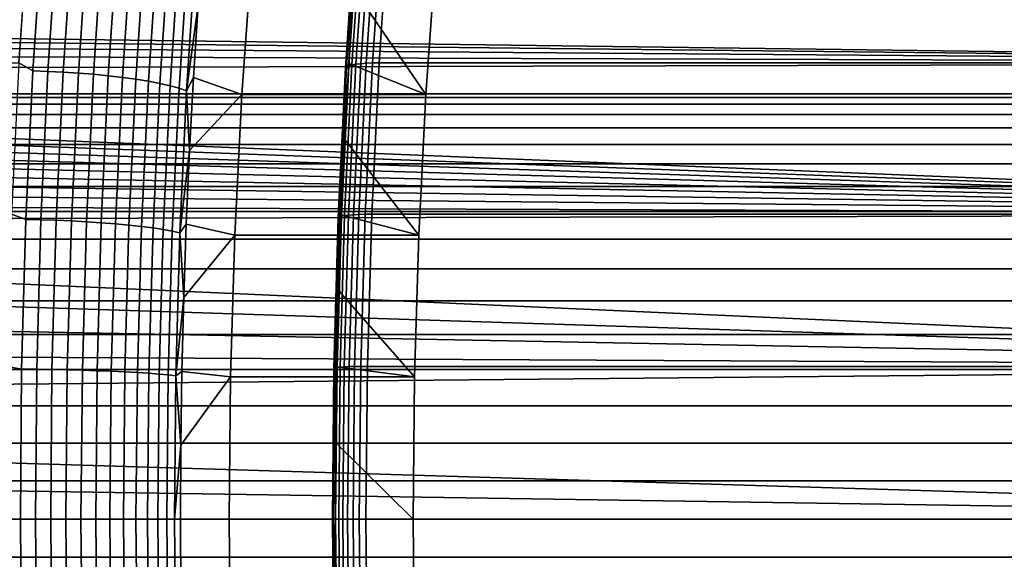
# Model space of a CAD drawing. Header units: metres. Extents: x -22 to 244, y -22 to 22.
# Tile 122 of 154: x 103.24 to 109.02, y -0.24 to 2.93. Entities that reach past the tile are written whole.
import ezdxf

# ---------------------------------------------------------------- set-up
doc = ezdxf.new("R2010")
doc.units = ezdxf.units.M
doc.layers.add('solid_10_151_023_XXX', color=7, linetype='CONTINUOUS')

msp = doc.modelspace()

# ---------------------------------------------------------------- linework, layer by layer
at = {"layer": 'solid_10_151_023_XXX'}
for points in [[(103.29335, 3.560327, 184.670288), (21.257629, 3.219191, 154.890427), (21.332594, 2.677767, 155.025757), (103.233459, 2.680094, 184.834824)], [(113.963585, 3.560327, 155.35405), (114.023468, 2.680094, 155.189514), (95.235703, 2.926397, 148.39798), (95.001503, 2.947363, 148.316895)], [(103.315598, 2.632705, 184.867905), (103.373398, 3.497824, 184.709106), (103.29335, 3.560327, 184.670288), (103.233459, 2.680094, 184.834824)], [(105.157112, 2.657034, 185.390503), (105.216484, 3.529694, 185.227386), (105.209709, 3.521327, 185.185913), (105.150482, 2.650736, 185.348648)], [(105.169693, 2.662777, 185.431061), (105.229195, 3.537323, 185.267593), (105.216484, 3.529694, 185.227386), (105.157112, 2.657034, 185.390503)], [(105.187973, 2.667849, 185.469467), (105.247581, 3.544061, 185.305695), (105.229195, 3.537323, 185.267593), (105.169693, 2.662777, 185.431061)], [(105.211578, 2.672146, 185.504974), (105.271278, 3.549768, 185.340927), (105.247581, 3.544061, 185.305695), (105.187973, 2.667849, 185.469467)], [(105.230568, 3.554346, 185.04924), (105.680397, 3.312646, 183.813339), (105.622604, 2.49433, 183.972122), (105.19799, 3.116294, 185.138733)], [(105.240021, 2.675579, 185.536835), (105.299805, 3.55433, 185.372574), (105.271278, 3.549768, 185.340927), (105.211578, 2.672146, 185.504974)], [(105.27272, 2.67808, 185.564407), (105.332565, 3.557652, 185.399994), (105.299805, 3.55433, 185.372574), (105.240021, 2.675579, 185.536835)], [(105.309021, 2.679597, 185.587112), (105.368896, 3.559668, 185.422623), (105.332565, 3.557652, 185.399994), (105.27272, 2.67808, 185.564407)], [(105.368896, 3.559668, 185.422623), (105.309021, 2.679597, 185.587112), (105.347771, 2.6801, 185.60437), (105.407654, 3.560335, 185.439835)], [(232.582153, 2.680048, 231.913895), (232.642029, 3.560277, 231.749374), (105.407654, 3.560335, 185.439835), (105.347771, 2.6801, 185.60437)], [(103.373398, 3.497824, 184.709106), (103.315598, 2.632705, 184.867905), (103.403847, 2.630248, 184.884354), (103.461594, 3.494559, 184.725708)], [(103.461594, 3.494559, 184.725708), (103.403847, 2.630248, 184.884354), (103.493317, 2.626173, 184.89093), (103.550972, 3.489145, 184.732529)], [(103.550972, 3.489145, 184.732529), (103.493317, 2.626173, 184.89093), (103.582878, 2.620531, 184.887558), (103.640411, 3.481649, 184.729492)], [(103.640411, 3.481649, 184.729492), (103.582878, 2.620531, 184.887558), (103.671402, 2.613394, 184.874252), (103.728775, 3.472166, 184.716629)], [(103.728775, 3.472166, 184.716629), (103.671402, 2.613394, 184.874252), (103.757774, 2.60485, 184.851212), (103.814964, 3.460816, 184.694092)], [(105.150482, 2.650736, 185.348648), (105.209709, 3.521327, 185.185913), (105.209015, 3.512395, 185.144012), (105.14994, 2.644012, 185.306335)], [(105.14994, 2.644012, 185.306335), (105.209015, 3.512395, 185.144012), (105.214417, 3.503079, 185.102554), (105.155495, 2.636999, 185.264435)], [(105.155495, 2.636999, 185.264435), (105.214417, 3.503079, 185.102554), (105.169701, 2.675599, 185.216461)], [(105.214417, 3.503079, 185.102554), (105.19799, 3.116294, 185.138733), (105.169701, 2.675599, 185.216461)], [(103.814964, 3.460816, 184.694092), (103.757774, 2.60485, 184.851212), (103.840912, 2.595009, 184.81871), (103.897881, 3.447741, 184.662186)], [(103.897881, 3.447741, 184.662186), (103.840912, 2.595009, 184.81871), (103.919762, 2.583994, 184.777161), (103.976486, 3.433106, 184.621307)], [(103.976486, 3.433106, 184.621307), (103.919762, 2.583994, 184.777161), (103.993324, 2.571944, 184.727081), (104.049789, 3.417095, 184.57196)], [(104.049789, 3.417095, 184.57196), (103.993324, 2.571944, 184.727081), (104.060684, 2.55901, 184.669113), (104.116859, 3.399911, 184.514771)], [(104.116859, 3.399911, 184.514771), (104.060684, 2.55901, 184.669113), (104.120979, 2.545355, 184.603989), (104.176865, 3.38177, 184.45047)], [(104.176865, 3.38177, 184.45047), (104.120979, 2.545355, 184.603989), (104.17347, 2.531153, 184.532516), (104.229034, 3.362901, 184.379852)], [(104.229034, 3.362901, 184.379852), (104.17347, 2.531153, 184.532516), (104.217476, 2.516581, 184.455612), (104.27272, 3.34354, 184.303818)], [(104.27272, 3.34354, 184.303818), (104.217476, 2.516581, 184.455612), (104.285202, 3.020595, 184.284241)], [(104.541962, 2.494386, 183.578796), (104.599731, 3.312415, 183.420074), (104.285202, 3.020595, 184.284241), (104.257759, 2.593655, 184.359634)], [(105.622604, 2.49433, 183.972122), (105.680397, 3.312646, 183.813339), (104.599731, 3.312415, 183.420074), (104.541962, 2.494386, 183.578796)], [(105.169701, 2.675599, 185.216461), (105.19799, 3.116294, 185.138733), (105.622604, 2.49433, 183.972122)], [(104.217476, 2.516581, 184.455612), (104.257759, 2.593655, 184.359634), (104.285202, 3.020595, 184.284241)], [(114.023468, 2.680094, 155.189514), (95.468994, 2.884564, 148.47467), (95.235703, 2.926397, 148.39798)], [(114.023468, 2.680094, 155.189514), (95.699959, 2.822001, 148.546661), (95.468994, 2.884564, 148.47467)], [(114.023468, 2.680094, 155.189514), (95.926498, 2.73913, 148.613556), (95.699959, 2.822001, 148.546661)], [(114.023468, 2.680094, 155.189514), (96.147362, 2.636219, 148.675278), (95.926498, 2.73913, 148.613556)], [(114.023468, 2.680094, 155.189514), (114.066383, 1.791428, 155.071625), (96.360298, 2.514101, 148.731583), (96.147362, 2.636219, 148.675278)], [(103.274193, 1.759591, 184.981674), (103.315598, 2.632705, 184.867905), (103.233459, 2.680094, 184.834824), (103.190552, 1.791428, 184.952713)], [(105.12706, 1.779853, 185.548187), (105.169693, 2.662777, 185.431061), (105.157112, 2.657034, 185.390503), (105.114571, 1.776014, 185.507385)], [(105.145264, 1.783243, 185.586823), (105.187973, 2.667849, 185.469467), (105.169693, 2.662777, 185.431061), (105.12706, 1.779853, 185.548187)], [(105.168793, 1.786115, 185.622513), (105.211578, 2.672146, 185.504974), (105.187973, 2.667849, 185.469467), (105.145264, 1.783243, 185.586823)], [(105.169701, 2.675599, 185.216461), (105.622604, 2.49433, 183.972122), (105.581192, 1.667617, 184.085907), (105.145729, 2.232666, 185.282333)], [(105.155495, 2.636999, 185.264435), (105.169701, 2.675599, 185.216461), (105.145729, 2.232666, 185.282333)], [(105.197182, 1.78841, 185.654526), (105.240021, 2.675579, 185.536835), (105.211578, 2.672146, 185.504974), (105.168793, 1.786115, 185.622513)], [(105.229843, 1.790082, 185.682205), (105.27272, 2.67808, 185.564407), (105.240021, 2.675579, 185.536835), (105.197182, 1.78841, 185.654526)], [(105.266121, 1.791096, 185.704987), (105.309021, 2.679597, 185.587112), (105.27272, 2.67808, 185.564407), (105.229843, 1.790082, 185.682205)], [(105.309021, 2.679597, 185.587112), (105.266121, 1.791096, 185.704987), (105.304863, 1.791432, 185.72226), (105.347771, 2.6801, 185.60437)], [(232.539246, 1.791403, 232.031784), (232.582153, 2.680048, 231.913895), (105.347771, 2.6801, 185.60437), (105.304863, 1.791432, 185.72226)], [(103.315598, 2.632705, 184.867905), (103.274193, 1.759591, 184.981674), (103.36248, 1.757949, 184.998032), (103.403847, 2.630248, 184.884354)], [(103.403847, 2.630248, 184.884354), (103.36248, 1.757949, 184.998032), (103.452011, 1.755225, 185.004425), (103.493317, 2.626173, 184.89093)], [(103.493317, 2.626173, 184.89093), (103.452011, 1.755225, 185.004425), (103.541664, 1.751455, 185.000793), (103.582878, 2.620531, 184.887558)], [(103.582878, 2.620531, 184.887558), (103.541664, 1.751455, 185.000793), (103.630295, 1.746684, 184.987198), (103.671402, 2.613394, 184.874252)], [(103.671402, 2.613394, 184.874252), (103.630295, 1.746684, 184.987198), (103.716805, 1.740974, 184.963776), (103.757774, 2.60485, 184.851212)], [(103.757774, 2.60485, 184.851212), (103.716805, 1.740974, 184.963776), (103.800095, 1.734397, 184.930847), (103.840912, 2.595009, 184.81871)], [(105.10804, 1.771805, 185.46524), (105.150482, 2.650736, 185.348648), (105.14994, 2.644012, 185.306335), (105.107605, 1.76731, 185.422638)], [(105.107605, 1.76731, 185.422638), (105.14994, 2.644012, 185.306335), (105.155495, 2.636999, 185.264435), (105.113274, 1.762623, 185.380432)], [(105.114571, 1.776014, 185.507385), (105.157112, 2.657034, 185.390503), (105.150482, 2.650736, 185.348648), (105.10804, 1.771805, 185.46524)], [(105.113274, 1.762623, 185.380432), (105.155495, 2.636999, 185.264435), (105.145729, 2.232666, 185.282333), (105.126083, 1.787918, 185.336304)], [(103.840912, 2.595009, 184.81871), (103.800095, 1.734397, 184.930847), (103.879112, 1.727035, 184.888824), (103.919762, 2.583994, 184.777161)], [(103.919762, 2.583994, 184.777161), (103.879112, 1.727035, 184.888824), (103.952873, 1.718981, 184.838226), (103.993324, 2.571944, 184.727081)], [(103.993324, 2.571944, 184.727081), (103.952873, 1.718981, 184.838226), (104.020432, 1.710336, 184.779709), (104.060684, 2.55901, 184.669113)], [(104.060684, 2.55901, 184.669113), (104.020432, 1.710336, 184.779709), (104.080948, 1.70121, 184.713989), (104.120979, 2.545355, 184.603989)], [(104.120979, 2.545355, 184.603989), (104.080948, 1.70121, 184.713989), (104.133652, 1.691718, 184.641907), (104.17347, 2.531153, 184.532516)], [(104.217476, 2.516581, 184.455612), (104.234497, 2.164526, 184.423553), (104.257759, 2.593655, 184.359634)], [(104.541962, 2.494386, 183.578796), (104.257759, 2.593655, 184.359634), (104.234497, 2.164526, 184.423553)], [(117.945175, 2.477374, 249.335587), (117.945175, 2.497483, 249.112167), (94.845177, 2.497483, 249.112167), (94.845177, 2.477374, 249.335587)], [(117.945175, 2.497483, 249.112167), (117.945175, 2.497483, 248.887833), (94.845177, 2.497483, 248.887833), (94.845177, 2.497483, 249.112167)], [(117.945175, 2.497483, 248.887833), (117.945175, 2.477374, 248.664413), (94.845177, 2.477374, 248.664413), (94.845177, 2.497483, 248.887833)], [(114.066383, 1.791428, 155.071625), (96.463326, 2.446043, 148.757721), (96.360298, 2.514101, 148.731583)], [(104.17347, 2.531153, 184.532516), (104.133652, 1.691718, 184.641907), (104.177895, 1.681979, 184.564362), (104.217476, 2.516581, 184.455612)], [(104.217476, 2.516581, 184.455612), (104.177895, 1.681979, 184.564362), (104.234497, 2.164526, 184.423553)], [(104.500549, 1.667841, 183.692566), (104.541962, 2.494386, 183.578796), (104.234497, 2.164526, 184.423553), (104.215439, 1.733627, 184.475906)], [(105.581192, 1.667617, 184.085907), (105.622604, 2.49433, 183.972122), (104.541962, 2.494386, 183.578796), (104.500549, 1.667841, 183.692566)], [(117.945175, 2.43732, 249.556305), (117.945175, 2.477374, 249.335587), (94.845177, 2.477374, 249.335587), (94.845177, 2.43732, 249.556305)], [(117.945175, 2.477374, 248.664413), (117.945175, 2.43732, 248.443695), (94.845177, 2.43732, 248.443695), (94.845177, 2.477374, 248.664413)], [(117.945175, 2.377641, 249.772537), (117.945175, 2.43732, 249.556305), (94.845177, 2.43732, 249.556305), (94.845177, 2.377641, 249.772537)], [(117.945175, 2.43732, 248.443695), (117.945175, 2.377641, 248.227463), (94.845177, 2.377641, 248.227463), (94.845177, 2.43732, 248.443695)], [(114.066383, 1.791428, 155.071625), (96.563766, 2.373445, 148.782516), (96.463326, 2.446043, 148.757721)], [(117.945175, 2.29882, 249.982559), (117.945175, 2.377641, 249.772537), (94.845177, 2.377641, 249.772537), (94.845177, 2.29882, 249.982559)], [(117.945175, 2.377641, 248.227463), (117.945175, 2.29882, 248.017441), (94.845177, 2.29882, 248.017441), (94.845177, 2.377641, 248.227463)], [(114.066383, 1.791428, 155.071625), (96.661484, 2.2964, 148.805984), (96.563766, 2.373445, 148.782516)], [(117.945175, 2.201489, 250.184677), (117.945175, 2.29882, 249.982559), (94.845177, 2.29882, 249.982559), (94.845177, 2.201489, 250.184677)], [(117.945175, 2.29882, 248.017441), (117.945175, 2.201489, 247.815323), (94.845177, 2.201489, 247.815323), (94.845177, 2.29882, 248.017441)], [(114.066383, 1.791428, 155.071625), (96.755997, 2.215228, 148.828079), (96.661484, 2.2964, 148.805984)], [(117.945175, 2.086433, 250.377243), (117.945175, 2.201489, 250.184677), (94.845177, 2.201489, 250.184677), (94.845177, 2.086433, 250.377243)], [(117.945175, 2.201489, 247.815323), (117.945175, 2.086433, 247.622757), (94.845177, 2.086433, 247.622757), (94.845177, 2.201489, 247.815323)], [(114.066383, 1.791428, 155.071625), (96.847198, 2.130029, 148.848846), (96.755997, 2.215228, 148.828079)], [(105.126083, 1.787918, 185.336304), (105.145729, 2.232666, 185.282333), (105.581192, 1.667617, 184.085907)], [(104.177895, 1.681979, 184.564362), (104.215439, 1.733627, 184.475906), (104.234497, 2.164526, 184.423553)], [(117.945175, 1.954579, 250.558731), (117.945175, 2.086433, 250.377243), (94.845177, 2.086433, 250.377243), (94.845177, 1.954579, 250.558731)], [(117.945175, 2.086433, 247.622757), (117.945175, 1.954579, 247.441269), (94.845177, 1.954579, 247.441269), (94.845177, 2.086433, 247.622757)], [(114.066383, 1.791428, 155.071625), (96.934967, 2.040891, 148.868332), (96.847198, 2.130029, 148.848846)], [(114.066383, 1.791428, 155.071625), (97.019096, 1.947984, 148.88652), (96.934967, 2.040891, 148.868332)], [(117.945175, 1.806987, 250.727661), (117.945175, 1.954579, 250.558731), (94.845177, 1.954579, 250.558731), (94.845177, 1.806988, 250.727661)], [(117.945175, 1.954579, 247.441269), (117.945175, 1.806987, 247.272339), (94.845177, 1.806988, 247.272339), (94.845177, 1.954579, 247.441269)], [(114.066383, 1.791428, 155.071625), (97.09938, 1.851516, 148.903473), (97.019096, 1.947984, 148.88652)], [(114.066383, 1.791428, 155.071625), (97.175537, 1.75181, 148.919159), (97.09938, 1.851516, 148.903473)], [(117.945175, 1.644847, 250.882675), (117.945175, 1.806987, 250.727661), (94.845177, 1.806988, 250.727661), (94.845177, 1.644847, 250.882675)], [(117.945175, 1.806987, 247.272339), (117.945175, 1.644847, 247.117325), (94.845177, 1.644847, 247.117325), (94.845177, 1.806988, 247.272339)], [(114.066383, 1.791428, 155.071625), (114.092178, 0.897125, 155.000732), (97.247444, 1.649032, 148.93364), (97.175537, 1.75181, 148.919159)], [(103.249298, 0.881134, 185.050079), (103.274193, 1.759591, 184.981674), (103.190552, 1.791428, 184.952713), (103.164757, 0.897125, 185.02359)], [(103.274193, 1.759591, 184.981674), (103.249298, 0.881134, 185.050079), (103.337608, 0.880311, 185.06636), (103.36248, 1.757949, 184.998032)], [(103.36248, 1.757949, 184.998032), (103.337608, 0.880311, 185.06636), (103.427177, 0.878947, 185.072662), (103.452011, 1.755225, 185.004425)], [(103.452011, 1.755225, 185.004425), (103.427177, 0.878947, 185.072662), (103.516876, 0.877059, 185.068878), (103.541664, 1.751455, 185.000793)], [(103.541664, 1.751455, 185.000793), (103.516876, 0.877059, 185.068878), (103.605583, 0.87467, 185.055099), (103.630295, 1.746684, 184.987198)], [(103.630295, 1.746684, 184.987198), (103.605583, 0.87467, 185.055099), (103.692177, 0.871811, 185.031464), (103.716805, 1.740974, 184.963776)], [(103.716805, 1.740974, 184.963776), (103.692177, 0.871811, 185.031464), (103.775558, 0.868517, 184.998276), (103.800095, 1.734397, 184.930847)], [(103.800095, 1.734397, 184.930847), (103.775558, 0.868517, 184.998276), (103.854683, 0.864831, 184.955963), (103.879112, 1.727035, 184.888824)], [(105.082527, 0.887298, 185.535355), (105.10804, 1.771805, 185.46524), (105.107605, 1.76731, 185.422638), (105.082153, 0.885047, 185.492569)], [(105.082153, 0.885047, 185.492569), (105.107605, 1.76731, 185.422638), (105.113274, 1.762623, 185.380432), (105.087891, 0.8827, 185.45018)], [(105.088997, 0.889406, 185.577652), (105.114571, 1.776014, 185.507385), (105.10804, 1.771805, 185.46524), (105.082527, 0.887298, 185.535355)], [(105.087891, 0.8827, 185.45018), (105.113274, 1.762623, 185.380432), (105.110794, 1.341746, 185.378311), (105.099876, 0.894734, 185.408295)], [(105.101433, 0.891329, 185.618607), (105.12706, 1.779853, 185.548187), (105.114571, 1.776014, 185.507385), (105.088997, 0.889406, 185.577652)], [(105.119576, 0.893026, 185.657394), (105.145264, 1.783243, 185.586823), (105.12706, 1.779853, 185.548187), (105.101433, 0.891329, 185.618607)], [(105.126083, 1.787918, 185.336304), (105.581192, 1.667617, 184.085907), (105.556282, 0.835202, 184.154343), (105.110794, 1.341746, 185.378311)], [(105.113274, 1.762623, 185.380432), (105.126083, 1.787918, 185.336304), (105.110794, 1.341746, 185.378311)], [(105.143066, 0.894465, 185.693192), (105.168793, 1.786115, 185.622513), (105.145264, 1.783243, 185.586823), (105.119576, 0.893026, 185.657394)], [(105.171425, 0.895614, 185.725296), (105.197182, 1.78841, 185.654526), (105.168793, 1.786115, 185.622513), (105.143066, 0.894465, 185.693192)], [(105.204063, 0.896451, 185.753036), (105.229843, 1.790082, 185.682205), (105.197182, 1.78841, 185.654526), (105.171425, 0.895614, 185.725296)], [(105.240326, 0.896959, 185.775864), (105.266121, 1.791096, 185.704987), (105.229843, 1.790082, 185.682205), (105.204063, 0.896451, 185.753036)], [(105.266121, 1.791096, 185.704987), (105.240326, 0.896959, 185.775864), (105.27906, 0.897127, 185.793137), (105.304863, 1.791432, 185.72226)], [(232.513443, 0.897122, 232.102676), (232.539246, 1.791403, 232.031784), (105.304863, 1.791432, 185.72226), (105.27906, 0.897127, 185.793137)], [(103.879112, 1.727035, 184.888824), (103.854683, 0.864831, 184.955963), (103.928551, 0.860797, 184.90506), (103.952873, 1.718981, 184.838226)], [(103.952873, 1.718981, 184.838226), (103.928551, 0.860797, 184.90506), (103.996231, 0.856469, 184.846191), (104.020432, 1.710336, 184.779709)], [(104.020432, 1.710336, 184.779709), (103.996231, 0.856469, 184.846191), (104.056877, 0.851899, 184.780121), (104.080948, 1.70121, 184.713989)], [(104.080948, 1.70121, 184.713989), (104.056877, 0.851899, 184.780121), (104.109718, 0.847145, 184.707672), (104.133652, 1.691718, 184.641907)], [(104.133652, 1.691718, 184.641907), (104.109718, 0.847145, 184.707672), (104.154091, 0.842268, 184.629745), (104.177895, 1.681979, 184.564362)], [(104.177895, 1.681979, 184.564362), (104.154091, 0.842268, 184.629745), (104.2006, 1.301299, 184.516678)], [(104.177895, 1.681979, 184.564362), (104.2006, 1.301299, 184.516678), (104.215439, 1.733627, 184.475906)], [(104.500549, 1.667841, 183.692566), (104.215439, 1.733627, 184.475906), (104.2006, 1.301299, 184.516678)], [(117.945175, 1.469463, 251.022537), (117.945175, 1.644847, 250.882675), (94.845177, 1.644847, 250.882675), (94.845177, 1.469464, 251.022537)], [(117.945175, 1.644847, 247.117325), (117.945175, 1.469463, 246.977463), (94.845177, 1.469464, 246.977463), (94.845177, 1.644847, 247.117325)], [(114.092178, 0.897125, 155.000732), (97.378151, 1.434729, 148.959137), (97.247444, 1.649032, 148.93364)], [(104.475632, 0.83502, 183.761032), (104.500549, 1.667841, 183.692566), (104.2006, 1.301299, 184.516678), (104.189995, 0.867869, 184.545807)], [(105.556282, 0.835202, 184.154343), (105.581192, 1.667617, 184.085907), (104.500549, 1.667841, 183.692566), (104.475632, 0.83502, 183.761032)], [(117.945175, 1.282248, 251.146118), (117.945175, 1.469463, 251.022537), (94.845177, 1.469464, 251.022537), (94.845177, 1.282249, 251.146118)], [(117.945175, 1.469463, 246.977463), (117.945175, 1.282248, 246.853882), (94.845177, 1.282249, 246.853882), (94.845177, 1.469464, 246.977463)], [(114.092178, 0.897125, 155.000732), (97.490303, 1.210536, 148.980164), (97.378151, 1.434729, 148.959137)], [(105.099876, 0.894734, 185.408295), (105.110794, 1.341746, 185.378311), (105.556282, 0.835202, 184.154343)], [(117.945175, 1.084709, 251.252426), (117.945175, 1.282248, 251.146118), (94.845177, 1.282249, 251.146118), (94.845177, 1.08471, 251.252426)], [(117.945175, 1.282248, 246.853882), (117.945175, 1.084709, 246.747574), (94.845177, 1.08471, 246.747574), (94.845177, 1.282249, 246.853882)], [(104.154091, 0.842268, 184.629745), (104.189995, 0.867869, 184.545807), (104.2006, 1.301299, 184.516678)], [(114.092178, 0.897125, 155.000732), (97.583046, 0.978241, 148.996979), (97.490303, 1.210536, 148.980164)], [(117.945175, 0.878437, 251.340591), (117.945175, 1.084709, 251.252426), (94.845177, 1.08471, 251.252426), (94.845177, 0.878437, 251.340591)], [(117.945175, 1.084709, 246.747574), (117.945175, 0.878437, 246.659409), (94.845177, 0.878437, 246.659409), (94.845177, 1.08471, 246.747574)], [(114.092178, 0.897125, 155.000732), (97.655861, 0.739189, 149.009796), (97.583046, 0.978241, 148.996979)], [(117.945175, 0.665092, 251.409912), (117.945175, 0.878437, 251.340591), (94.845177, 0.878437, 251.340591), (94.845177, 0.665092, 251.409912)], [(117.945175, 0.878437, 246.659409), (117.945175, 0.665092, 246.590088), (94.845177, 0.665092, 246.590088), (94.845177, 0.878437, 246.659409)], [(114.092178, 0.897125, 155.000732), (114.100792, 0, 154.977081), (97.708122, 0.49552, 149.018814), (97.655861, 0.739189, 149.009796)], [(103.242035, 0, 185.073166), (103.249298, 0.881134, 185.050079), (103.164757, 0.897125, 185.02359), (103.156143, 0, 185.047256)], [(103.249298, 0.881134, 185.050079), (103.242035, 0, 185.073166), (103.330284, 0, 185.089294), (103.337608, 0.880311, 185.06636)], [(103.337608, 0.880311, 185.06636), (103.330284, 0, 185.089294), (103.419785, 0, 185.095428), (103.427177, 0.878947, 185.072662)], [(103.427177, 0.878947, 185.072662), (103.419785, 0, 185.095428), (103.508614, 0, 185.091599), (103.516876, 0.877059, 185.068878)], [(103.516876, 0.877059, 185.068878), (103.508614, 0, 185.091599), (103.597336, 0, 185.077744), (103.605583, 0.87467, 185.055099)], [(103.605583, 0.87467, 185.055099), (103.597336, 0, 185.077744), (103.683952, 0, 185.054031), (103.692177, 0.871811, 185.031464)], [(103.692177, 0.871811, 185.031464), (103.683952, 0, 185.054031), (103.767365, 0, 185.020767), (103.775558, 0.868517, 184.998276)], [(103.775558, 0.868517, 184.998276), (103.767365, 0, 185.020767), (103.846527, 0, 184.978363), (103.854683, 0.864831, 184.955963)], [(104.154091, 0.842268, 184.629745), (104.183632, 0.434086, 184.563293), (104.189995, 0.867869, 184.545807)], [(104.475632, 0.83502, 183.761032), (104.189995, 0.867869, 184.545807), (104.183632, 0.434086, 184.563293)], [(105.082153, 0.885047, 185.492569), (105.073662, 0, 185.5159), (105.074013, 0, 185.558746), (105.082527, 0.887298, 185.535355)], [(105.087891, 0.8827, 185.45018), (105.079422, 0, 185.47345), (105.073662, 0, 185.5159), (105.082153, 0.885047, 185.492569)], [(105.082527, 0.887298, 185.535355), (105.074013, 0, 185.558746), (105.08046, 0, 185.601105), (105.088997, 0.889406, 185.577652)], [(105.079422, 0, 185.47345), (105.087891, 0.8827, 185.45018), (105.09333, 0.447402, 185.4263), (105.091148, 0, 185.432281)], [(105.088997, 0.889406, 185.577652), (105.08046, 0, 185.601105), (105.092873, 0, 185.64212), (105.101433, 0.891329, 185.618607)], [(105.087891, 0.8827, 185.45018), (105.099876, 0.894734, 185.408295), (105.09333, 0.447402, 185.4263)], [(105.101433, 0.891329, 185.618607), (105.092873, 0, 185.64212), (105.111008, 0, 185.680939), (105.119576, 0.893026, 185.657394)], [(105.099876, 0.894734, 185.408295), (105.556282, 0.835202, 184.154343), (105.547966, 0, 184.177185), (105.09333, 0.447402, 185.4263)], [(105.119576, 0.893026, 185.657394), (105.111008, 0, 185.680939), (105.134483, 0, 185.716782), (105.143066, 0.894465, 185.693192)], [(105.143066, 0.894465, 185.693192), (105.134483, 0, 185.716782), (105.162834, 0, 185.748901), (105.171425, 0.895614, 185.725296)], [(105.171425, 0.895614, 185.725296), (105.162834, 0, 185.748901), (105.195465, 0, 185.776672), (105.204063, 0.896451, 185.753036)], [(105.204063, 0.896451, 185.753036), (105.195465, 0, 185.776672), (105.23172, 0, 185.7995), (105.240326, 0.896959, 185.775864)], [(105.240326, 0.896959, 185.775864), (105.23172, 0, 185.7995), (105.270454, 0, 185.816803), (105.27906, 0.897127, 185.793137)], [(105.27906, 0.897127, 185.793137), (105.270454, 0, 185.816803), (232.504837, 0, 232.126328), (232.513443, 0.897122, 232.102676)], [(103.854683, 0.864831, 184.955963), (103.846527, 0, 184.978363), (103.920433, 0, 184.927353), (103.928551, 0.860797, 184.90506)], [(103.928551, 0.860797, 184.90506), (103.920433, 0, 184.927353), (103.988159, 0, 184.868378), (103.996231, 0.856469, 184.846191)], [(103.996231, 0.856469, 184.846191), (103.988159, 0, 184.868378), (104.048843, 0, 184.802185), (104.056877, 0.851899, 184.780121)], [(104.056877, 0.851899, 184.780121), (104.048843, 0, 184.802185), (104.10173, 0, 184.729614), (104.109718, 0.847145, 184.707672)], [(104.109718, 0.847145, 184.707672), (104.10173, 0, 184.729614), (104.146156, 0, 184.651566), (104.154091, 0.842268, 184.629745)], [(104.154091, 0.842268, 184.629745), (104.146156, 0, 184.651566), (104.183632, 0.434086, 184.563293)], [(104.467323, 0, 183.783859), (104.475632, 0.83502, 183.761032), (104.183632, 0.434086, 184.563293), (104.181519, 0, 184.569107)], [(105.547966, 0, 184.177185), (105.556282, 0.835202, 184.154343), (104.475632, 0.83502, 183.761032), (104.467323, 0, 183.783859)], [(117.945175, 0.446392, 251.459824), (117.945175, 0.665092, 251.409912), (94.845177, 0.665092, 251.409912), (94.845177, 0.446392, 251.459824)], [(117.945175, 0.665092, 246.590088), (117.945175, 0.446392, 246.540176), (94.845177, 0.446392, 246.540176), (94.845177, 0.665092, 246.590088)], [(114.100792, 0, 154.977081), (97.739632, 0.248408, 149.02417), (97.708122, 0.49552, 149.018814)], [(117.945175, 0.224098, 251.489929), (117.945175, 0.446392, 251.459824), (94.845177, 0.446392, 251.459824), (94.845177, 0.224098, 251.489929)], [(117.945175, 0.446392, 246.540176), (117.945175, 0.224098, 246.510071), (94.845177, 0.224098, 246.510071), (94.845177, 0.446392, 246.540176)], [(104.146156, 0, 184.651566), (104.181519, 0, 184.569107), (104.183632, 0.434086, 184.563293)], [(105.09333, 0.447402, 185.4263), (105.547966, 0, 184.177185), (105.091148, 0, 185.432281)], [(114.100792, 0, 154.977081), (97.750137, 0, 149.02594), (97.739632, 0.248408, 149.02417)], [(94.845177, 0.224098, 251.489929), (94.845177, 0, 251.5), (117.945175, 0, 251.5), (117.945175, 0.224098, 251.489929)], [(117.945175, 0.224098, 246.510071), (117.945175, 0, 246.5), (94.845177, 0, 246.5), (94.845177, 0.224098, 246.510071)], [(117.945175, -0.224098, 251.489929), (117.945175, 0, 251.5), (94.845177, 0, 251.5), (94.845177, -0.224098, 251.489929)], [(94.845177, -0.224098, 246.510071), (94.845177, 0, 246.5), (117.945175, 0, 246.5), (117.945175, -0.224098, 246.510071)], [(103.249298, -0.881134, 185.050079), (103.242035, 0, 185.073166), (103.156143, 0, 185.047256), (103.164757, -0.897125, 185.02359)], [(104.146156, 0, 184.651566), (104.154091, -0.842268, 184.629745), (104.183632, -0.434079, 184.563293), (104.181519, 0, 184.569107)], [(104.475632, -0.83502, 183.761032), (104.467323, 0, 183.783859), (104.181519, 0, 184.569107), (104.183632, -0.434079, 184.563293)], [(105.556282, -0.835202, 184.154343), (105.547966, 0, 184.177185), (104.467323, 0, 183.783859), (104.475632, -0.83502, 183.761032)], [(105.082153, -0.885047, 185.492569), (105.073662, 0, 185.5159), (105.079422, 0, 185.47345), (105.087891, -0.8827, 185.45018)], [(105.082527, -0.887298, 185.535355), (105.074013, 0, 185.558746), (105.073662, 0, 185.5159), (105.082153, -0.885047, 185.492569)], [(105.088997, -0.889406, 185.577652), (105.08046, 0, 185.601105), (105.074013, 0, 185.558746), (105.082527, -0.887298, 185.535355)], [(105.079422, 0, 185.47345), (105.091148, 0, 185.432281), (105.09333, -0.447394, 185.4263)], [(105.087891, -0.8827, 185.45018), (105.079422, 0, 185.47345), (105.09333, -0.447394, 185.4263)], [(105.101433, -0.891329, 185.618607), (105.092873, 0, 185.64212), (105.08046, 0, 185.601105), (105.088997, -0.889406, 185.577652)], [(105.09333, -0.447394, 185.4263), (105.091148, 0, 185.432281), (105.547966, 0, 184.177185), (105.556282, -0.835202, 184.154343)], [(105.119576, -0.893026, 185.657394), (105.111008, 0, 185.680939), (105.092873, 0, 185.64212), (105.101433, -0.891329, 185.618607)], [(105.143066, -0.894465, 185.693192), (105.134483, 0, 185.716782), (105.111008, 0, 185.680939), (105.119576, -0.893026, 185.657394)], [(105.171425, -0.895614, 185.725296), (105.162834, 0, 185.748901), (105.134483, 0, 185.716782), (105.143066, -0.894465, 185.693192)], [(105.204063, -0.896451, 185.753036), (105.195465, 0, 185.776672), (105.162834, 0, 185.748901), (105.171425, -0.895614, 185.725296)], [(97.739632, -0.248425, 149.02417), (97.750137, 0, 149.02594), (114.100792, 0, 154.977081), (114.092178, -0.897125, 155.000732)], [(103.337608, -0.880311, 185.06636), (103.330284, 0, 185.089294), (103.242035, 0, 185.073166), (103.249298, -0.881134, 185.050079)], [(103.427177, -0.878947, 185.072662), (103.419785, 0, 185.095428), (103.330284, 0, 185.089294), (103.337608, -0.880311, 185.06636)], [(103.516876, -0.877059, 185.068878), (103.508614, 0, 185.091599), (103.419785, 0, 185.095428), (103.427177, -0.878947, 185.072662)], [(103.605583, -0.87467, 185.055099), (103.597336, 0, 185.077744), (103.508614, 0, 185.091599), (103.516876, -0.877059, 185.068878)], [(103.692177, -0.871811, 185.031464), (103.683952, 0, 185.054031), (103.597336, 0, 185.077744), (103.605583, -0.87467, 185.055099)], [(103.775558, -0.868517, 184.998276), (103.767365, 0, 185.020767), (103.683952, 0, 185.054031), (103.692177, -0.871811, 185.031464)], [(103.854683, -0.864831, 184.955963), (103.846527, 0, 184.978363), (103.767365, 0, 185.020767), (103.775558, -0.868517, 184.998276)], [(103.928551, -0.860797, 184.90506), (103.920433, 0, 184.927353), (103.846527, 0, 184.978363), (103.854683, -0.864831, 184.955963)], [(103.996231, -0.856469, 184.846191), (103.988159, 0, 184.868378), (103.920433, 0, 184.927353), (103.928551, -0.860797, 184.90506)], [(104.056877, -0.851899, 184.780121), (104.048843, 0, 184.802185), (103.988159, 0, 184.868378), (103.996231, -0.856469, 184.846191)], [(104.109718, -0.847145, 184.707672), (104.10173, 0, 184.729614), (104.048843, 0, 184.802185), (104.056877, -0.851899, 184.780121)], [(104.154091, -0.842268, 184.629745), (104.146156, 0, 184.651566), (104.10173, 0, 184.729614), (104.109718, -0.847145, 184.707672)], [(105.240326, -0.896959, 185.775864), (105.23172, 0, 185.7995), (105.195465, 0, 185.776672), (105.204063, -0.896451, 185.753036)], [(105.23172, 0, 185.7995), (105.240326, -0.896959, 185.775864), (105.27906, -0.897127, 185.793137), (105.270454, 0, 185.816803)], [(232.513443, -0.897122, 232.102676), (232.504837, 0, 232.126328), (105.270454, 0, 185.816803), (105.27906, -0.897127, 185.793137)], [(117.945175, -0.224098, 246.510071), (117.945175, -0.446392, 246.540176), (94.845177, -0.446392, 246.540176), (94.845177, -0.224098, 246.510071)], [(117.945175, -0.446392, 251.459824), (117.945175, -0.224098, 251.489929), (94.845177, -0.224098, 251.489929), (94.845177, -0.446392, 251.459824)]]:
    msp.add_3dface(points, dxfattribs=at)

doc.saveas('drawing.dxf')
